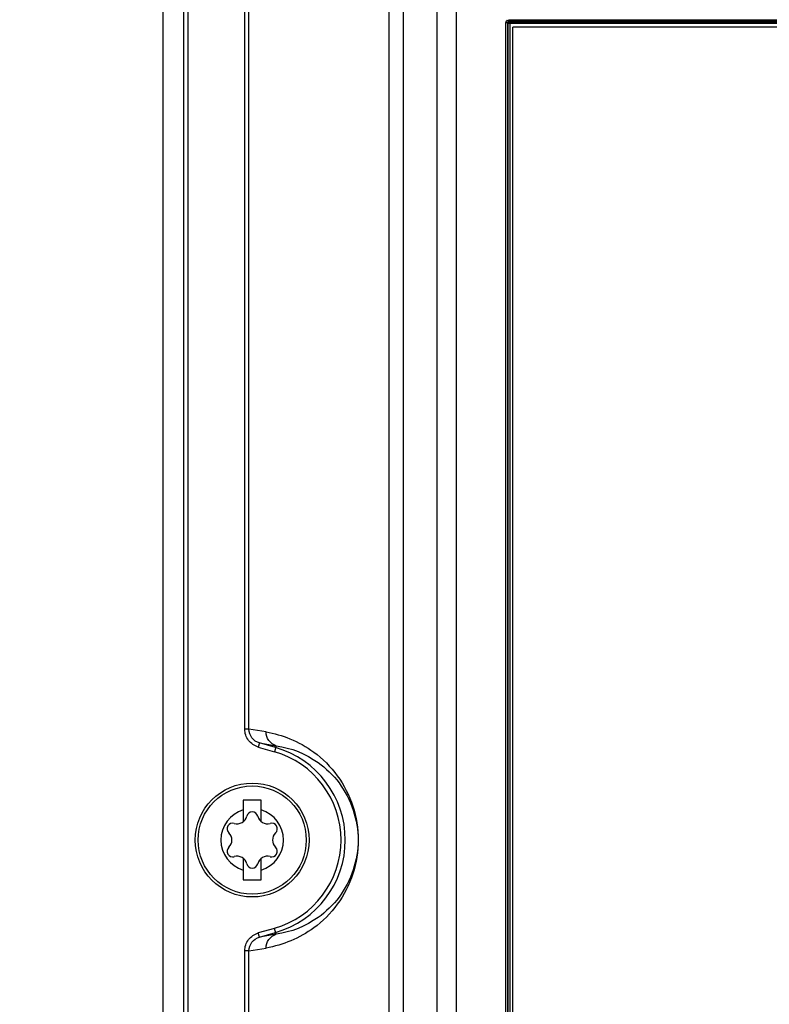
# Model space of a CAD drawing. Header units: inches. Extents: x 0 to 82.7, y 0 to 58.5.
# Tile 7 of 89: x 10.9 to 13, y 25.5 to 28.2. Entities that reach past the tile are written whole.
import ezdxf

# ---------------------------------------------------------------- set-up
doc = ezdxf.new("R2010")
doc.units = ezdxf.units.IN
doc.header["$LTSCALE"] = 4.547244
doc.header["$MEASUREMENT"] = 0
doc.layers.get('0').update_dxf_attribs({"linetype": 'CONTINUOUS'})
doc.styles.get("Standard").update_dxf_attribs({"font": 'txt', "width": 0.8})
doc.dimstyles.new('DIMSTYLE_1', dxfattribs={"dimtxt": 0.78125, "dimasz": 0.75, "dimexe": 0.18, "dimexo": 0.0625, "dimgap": 0.09, "dimtad": 1, "dimdec": 1, "dimzin": 4, "dimdsep": 46, "dimtxsty": 'STANDARD', "dimblk": '_FILLED', "dimblk1": '_FILLED', "dimblk2": '_FILLED', "dimcen": 0.09, "dimadec": 0, "dimazin": 0, "dimtfac": 1, "dimtdec": 1, "dimtofl": 0, "dimtmove": 0, "dimatfit": 3, "dimldrblk": '_FILLED', "dimfxl": 1, "dimtolj": 1, "dimtzin": 4, "dimarcsym": 0})

# ---------------------------------------------------------------- blocks, each defined once
blk = doc.blocks.new('_FILLED')
at = {"color": 0, "linetype": 'BYBLOCK'}
blk.add_solid([(0, 0), (-1, 0.1933), (-1, -0.1933)], dxfattribs=at)
blk = doc.blocks.new('*D13')
at = {"color": 7, "linetype": 'CONTINUOUS'}
for p, q in [((11.309, 35.2145), (8.4778, 35.2145)), ((9.1028, 35.2145), (9.1028, 26.9468)), ((9.1028, 18.6791), (9.1028, 26.9468)), ((11.1697, 18.6791), (8.4778, 18.6791))]:
    blk.add_line(p, q, dxfattribs=at)
at = {"color": 7, "linetype": 'CONTINUOUS', "xscale": 0.75, "yscale": 0.75, "zscale": 0.75}
for p, rotation in [((9.1028, 35.2145), 90), ((9.1028, 18.6791), 270)]:
    blk.add_blockref('_FILLED', p, dxfattribs=dict(at, rotation=rotation))

msp = doc.modelspace()

# ---------------------------------------------------------------- linework, layer by layer
at = {"color": 7, "linetype": 'CONTINUOUS'}
for p, q in [((11.3252, 22.589), (11.3252, 34.5769)), ((11.382, 22.7847), (11.382, 34.5522)), ((11.3937, 22.7847), (11.3937, 34.5522)), ((11.9891, 34.2837), (11.9891, 19.8322)), ((12.0828, 19.8705), (12.0828, 34.2837)), ((11.9501, 19.8715), (11.9501, 34.2444)), ((12.1353, 34.2442), (12.1353, 19.8606)), ((11.5506, 26.2689), (11.5506, 33.7583)), ((11.5623, 26.2689), (11.5623, 33.7583)), ((12.2731, 20.2478), (12.2731, 28.2228)), ((12.2774, 28.2228), (12.2731, 28.2228)), ((12.2774, 28.2228), (12.2774, 20.2478)), ((12.2774, 28.2228), (12.2795, 28.2206)), ((12.2795, 20.2499), (12.2795, 28.2206)), ((12.2808, 28.2307), (14.9302, 28.2307)), ((12.2835, 28.2245), (12.2812, 28.2268)), ((12.2812, 28.2268), (12.2923, 28.2268)), ((12.2923, 28.2245), (12.2835, 28.2245)), ((14.9271, 28.2206), (12.2839, 28.2206)), ((12.2839, 28.2204), (12.2839, 20.2501)), ((12.2923, 28.2268), (14.9225, 28.2268)), ((14.9225, 28.2245), (12.2923, 28.2245)), ((12.2922, 20.2579), (12.2924, 28.2107)), ((14.9224, 28.2106), (12.2924, 28.2107)), ((11.5623, 26.2689), (11.5506, 26.2689)), ((11.6095, 26.2612), (11.5623, 26.2689)), ((11.5914, 26.2309), (11.5881, 26.2195)), ((11.5914, 26.2309), (11.6376, 26.2233)), ((11.6361, 26.2181), (11.5914, 26.2309)), ((11.5881, 26.2195), (11.6328, 26.2067)), ((11.6376, 26.2233), (11.6328, 26.2067)), ((11.5466, 26.0727), (11.5466, 26.0134)), ((11.5959, 26.0727), (11.5466, 26.0727)), ((11.5959, 26.0134), (11.5959, 26.0727)), ((11.5466, 25.9115), (11.5466, 25.8522)), ((11.5959, 25.8522), (11.5959, 25.9115)), ((11.5466, 25.8522), (11.5959, 25.8522)), ((11.6328, 25.7181), (11.5881, 25.7053)), ((11.6376, 25.7016), (11.6328, 25.7181)), ((11.5914, 25.694), (11.5881, 25.7053)), ((11.5914, 25.694), (11.6361, 25.7068)), ((11.6376, 25.7016), (11.5914, 25.694)), ((11.5506, 22.7847), (11.5506, 25.656)), ((11.5623, 25.656), (11.5506, 25.656)), ((11.5623, 25.656), (11.6095, 25.6637)), ((11.5623, 22.7847), (11.5623, 25.656))]:
    msp.add_line(p, q, dxfattribs=at)
for points in [[(12.2807, 28.2233), (12.2805, 28.2231), (12.2803, 28.2228), (12.2801, 28.2225), (12.2799, 28.2222), (12.2798, 28.2219), (12.2797, 28.2216), (12.2796, 28.2213), (12.2796, 28.2209), (12.2795, 28.2206)], [(12.2835, 28.2245), (12.2832, 28.2245), (12.2829, 28.2244), (12.2825, 28.2243), (12.2822, 28.2242), (12.2819, 28.2241), (12.2816, 28.2239), (12.2813, 28.2238), (12.281, 28.2236), (12.2807, 28.2233)]]:
    msp.add_lwpolyline(points, dxfattribs=at)
for radius in [0.1575, 0.1496]:
    msp.add_circle((11.5712, 25.9624), radius, dxfattribs=at)
for centre, radius, start, end in [((11.5628, 25.9624), 0.2541, 286, 74), ((11.5628, 25.9624), 0.266, 286, 74), ((11.5712, 25.9624), 0.0866, 106.5045, 253.4955), ((11.5712, 26.0246), 0.0156, 13.6336, 166.3664), ((11.5712, 25.9624), 0.0866, 286.5045, 73.4955), ((11.5174, 25.9935), 0.0156, 73.6336, 226.3664), ((11.5295, 26.0348), 0.0274, 253.6336, 346.3664), ((11.613, 26.0348), 0.0274, 193.6336, 286.3664), ((11.6251, 25.9935), 0.0156, 313.6336, 106.3664), ((11.4877, 25.9624), 0.0274, 313.6336, 46.3664), ((11.6548, 25.9624), 0.0274, 133.6336, 226.3664), ((11.5174, 25.9313), 0.0156, 133.6336, 286.3664), ((11.6251, 25.9313), 0.0156, 253.6336, 46.3664), ((11.5295, 25.8901), 0.0274, 13.6336, 106.3664), ((11.613, 25.8901), 0.0274, 73.6336, 166.3664), ((11.5712, 25.9002), 0.0156, 193.6336, 346.3664)]:
    msp.add_arc(centre, radius, start, end, dxfattribs=at)
for points, knots in [([(12.2731, 28.2228), (12.2731, 28.2247), (12.2736, 28.2275), (12.2766, 28.2302), (12.2786, 28.2293), (12.2794, 28.2287)], [0, 0, 0, 0, 0.51565, 0.734832, 1, 1, 1, 1]), ([(12.2839, 28.2204), (12.2827, 28.2208), (12.2812, 28.2208), (12.2797, 28.2206), (12.2795, 28.2206)], [0, 0, 0, 0, 0.868934, 1, 1, 1, 1]), ([(12.2812, 28.2268), (12.2809, 28.2272), (12.281, 28.2286), (12.2808, 28.2299), (12.2808, 28.2307)], [0, 0, 0, 0, 0.365445, 1, 1, 1, 1]), ([(12.2835, 28.2245), (12.2836, 28.2243), (12.2839, 28.2227), (12.2841, 28.2212), (12.2841, 28.2199)], [0, 0, 0, 0, 0.134879, 1, 1, 1, 1]), ([(11.5881, 26.2195), (11.5777, 26.2227), (11.558, 26.2355), (11.5507, 26.258), (11.5506, 26.2689)], [0, 0, 0, 0, 0.500132, 1, 1, 1, 1]), ([(11.5914, 26.2309), (11.5833, 26.2332), (11.5682, 26.2432), (11.5623, 26.2605), (11.5623, 26.2689)], [0, 0, 0, 0, 0.500126, 1, 1, 1, 1]), ([(11.6095, 26.2612), (11.632, 26.2571), (11.6787, 26.2445), (11.7482, 26.2053), (11.8331, 26.1207), (11.8858, 25.9624), (11.8329, 25.8042), (11.7324, 25.7033), (11.6565, 25.6719), (11.6095, 25.6637)], [0, 0, 0, 0, 0.081057, 0.17025, 0.279679, 0.500574, 0.7215, 0.830929, 1, 1, 1, 1]), ([(11.6376, 26.2233), (11.6297, 26.2256), (11.6149, 26.2358), (11.6095, 26.2528), (11.6095, 26.2612)], [0, 0, 0, 0, 0.49823, 1, 1, 1, 1]), ([(11.6376, 26.2233), (11.6787, 26.2173), (11.7454, 26.1903), (11.8354, 26.1033), (11.8642, 26.0179), (11.8642, 25.9624)], [0, 0, 0, 0, 0.335135, 0.552576, 1, 1, 1, 1]), ([(11.8642, 25.9624), (11.8642, 25.9069), (11.8354, 25.8216), (11.7454, 25.7345), (11.6787, 25.7076), (11.6376, 25.7016)], [0, 0, 0, 0, 0.447409, 0.664858, 1, 1, 1, 1]), ([(11.5506, 25.656), (11.5507, 25.6669), (11.558, 25.6893), (11.5777, 25.7022), (11.5881, 25.7053)], [0, 0, 0, 0, 0.49987, 1, 1, 1, 1]), ([(11.5623, 25.656), (11.5623, 25.6644), (11.5682, 25.6816), (11.5833, 25.6917), (11.5914, 25.694)], [0, 0, 0, 0, 0.499855, 1, 1, 1, 1]), ([(11.6095, 25.6637), (11.6095, 25.672), (11.6149, 25.6891), (11.6297, 25.6993), (11.6376, 25.7016)], [0, 0, 0, 0, 0.501583, 1, 1, 1, 1])]:
    msp.add_open_spline(points, degree=3, knots=knots, dxfattribs=at)
msp.add_open_spline([(12.2812, 28.2268), (12.2794, 28.2268), (12.2773, 28.2246), (12.2774, 28.2228)], degree=3, dxfattribs=at)

# ---------------------------------------------------------------- dimensions: what is measured, and where the dimension line sits
dim = msp.add_linear_dim(base=(9.1028, 18.6791), p1=(11.309, 35.2145), p2=(11.1697, 18.6791), angle=270, dimstyle='DIMSTYLE_1', dxfattribs=at)
dim.commit()
dim.dimension.update_dxf_attribs({"geometry": '*D13', "text_midpoint": (8.9075, 26.0093), "dimtype": 160})

doc.saveas('drawing.dxf')
